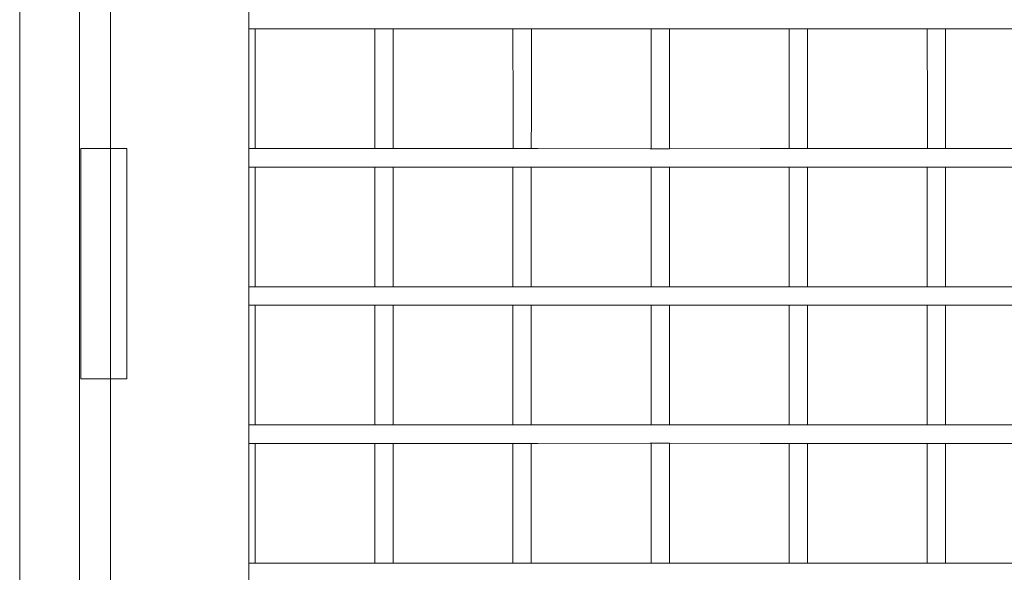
# Model space of a CAD drawing. Header units: millimetres. Extents: x -16331 to -10174, y -4135 to -3584.
# Tile 51 of 256: x -10364.856 to -10364, y -4016.08 to -4015.6. Entities that reach past the tile are written whole.
import ezdxf

# ---------------------------------------------------------------- set-up
doc = ezdxf.new("R2010")
doc.units = ezdxf.units.MM
for name, color, linetype, lineweight in [('DI-Elementos externos em corte', 9, 'Continuous', 18), ('DI-Elementos externos em vista', 9, 'Continuous', 5), ('IFC-IfcDoor-Contorno', 250, 'Continuous', 5)]:
    doc.layers.add(name, color=color, linetype=linetype, lineweight=lineweight)

msp = doc.modelspace()

# ---------------------------------------------------------------- linework, layer by layer
at = {"layer": 'DI-Elementos externos em corte'}
msp.add_line((-10364.85594, -4016.62218), (-10364.85594, -4015.15177), dxfattribs=at)
at = {"layer": 'DI-Elementos externos em corte', "lineweight": 5}
msp.add_line((-10364.85594, -4016.62218), (-10364.85594, -4015.15177), dxfattribs=at)
at = {"layer": 'DI-Elementos externos em vista'}
for p, q in [((-10364.85594, -4015.15177), (-10364.85594, -4018.47177)), ((-10364.80394, -4018.47177), (-10364.80394, -4015.15177)), ((-10364.77695, -4015.23177), (-10364.77695, -4016.43177)), ((-10364.80394, -4015.48777), (-10364.80394, -4015.60777)), ((-10364.65695, -4015.60777), (-10364.65695, -4015.48777)), ((-10364.80394, -4015.60777), (-10364.80394, -4015.71177)), ((-10364.65695, -4015.72777), (-10364.65695, -4015.60777)), ((-10364.65695, -4015.60777), (-10364.65137, -4015.60777)), ((-10364.65137, -4015.60777), (-10364.60745, -4015.60777)), ((-10364.65137, -4015.68293), (-10364.65137, -4015.60777)), ((-10364.60745, -4015.60777), (-10364.54735, -4015.60777)), ((-10364.54735, -4015.60777), (-10364.53137, -4015.60777)), ((-10364.54735, -4015.60777), (-10364.54726, -4015.67962)), ((-10364.53137, -4015.60777), (-10364.50181, -4015.60777)), ((-10364.53137, -4015.68293), (-10364.53137, -4015.60777)), ((-10364.50181, -4015.60777), (-10364.42735, -4015.60775)), ((-10364.42735, -4015.60775), (-10364.41137, -4015.60775)), ((-10364.42735, -4015.60775), (-10364.42726, -4015.67962)), ((-10364.41137, -4015.60775), (-10364.40565, -4015.60775)), ((-10364.41137, -4015.68293), (-10364.41137, -4015.60775)), ((-10364.40565, -4015.60775), (-10364.30815, -4015.60773)), ((-10364.30815, -4015.60773), (-10364.30735, -4015.60773)), ((-10364.30735, -4015.60773), (-10364.29137, -4015.60773)), ((-10364.30735, -4015.60773), (-10364.30726, -4015.67962)), ((-10364.29137, -4015.60773), (-10364.21241, -4015.60775)), ((-10364.29137, -4015.68293), (-10364.29137, -4015.60773)), ((-10364.21241, -4015.60775), (-10364.18735, -4015.60775)), ((-10364.18735, -4015.60775), (-10364.17137, -4015.60775)), ((-10364.18735, -4015.60775), (-10364.18726, -4015.67962)), ((-10364.17137, -4015.60775), (-10364.11084, -4015.60776)), ((-10364.17137, -4015.68293), (-10364.17137, -4015.60775)), ((-10364.11084, -4015.60776), (-10364.06735, -4015.60776)), ((-10364.06735, -4015.60776), (-10364.05137, -4015.60776)), ((-10364.06735, -4015.60776), (-10364.06726, -4015.67962)), ((-10364.05137, -4015.60776), (-10363.98971, -4015.60776)), ((-10364.05137, -4015.68293), (-10364.05137, -4015.60776)), ((-10364.54726, -4015.67962), (-10364.54729, -4015.71177)), ((-10364.42726, -4015.67962), (-10364.42729, -4015.71179)), ((-10364.30726, -4015.67962), (-10364.30729, -4015.71181)), ((-10364.18726, -4015.67962), (-10364.18729, -4015.71179)), ((-10364.06726, -4015.67962), (-10364.06729, -4015.71178)), ((-10364.65138, -4015.71177), (-10364.65137, -4015.68293)), ((-10364.53138, -4015.71177), (-10364.53137, -4015.68293)), ((-10364.41138, -4015.71179), (-10364.41137, -4015.68293)), ((-10364.29138, -4015.71181), (-10364.29137, -4015.68293)), ((-10364.17138, -4015.71178), (-10364.17137, -4015.68293)), ((-10364.05138, -4015.71178), (-10364.05137, -4015.68293)), ((-10364.80394, -4015.71177), (-10364.80394, -4015.72777)), ((-10364.80216, -4015.71177), (-10364.80294, -4015.71177)), ((-10364.80294, -4015.71177), (-10364.80294, -4015.91177)), ((-10364.80011, -4015.71177), (-10364.80216, -4015.71177)), ((-10364.79692, -4015.71177), (-10364.80011, -4015.71177)), ((-10364.79281, -4015.71177), (-10364.79692, -4015.71177)), ((-10364.78805, -4015.71177), (-10364.79281, -4015.71177)), ((-10364.78295, -4015.71177), (-10364.78805, -4015.71177)), ((-10364.77785, -4015.71177), (-10364.78295, -4015.71177)), ((-10364.77695, -4015.71177), (-10364.77785, -4015.71177)), ((-10364.77308, -4015.71177), (-10364.77695, -4015.71177)), ((-10364.76897, -4015.71177), (-10364.77308, -4015.71177)), ((-10364.76578, -4015.71177), (-10364.76897, -4015.71177)), ((-10364.76373, -4015.71177), (-10364.76578, -4015.71177)), ((-10364.76295, -4015.71177), (-10364.76373, -4015.71177)), ((-10364.76295, -4015.91177), (-10364.76295, -4015.71177)), ((-10364.65138, -4015.71177), (-10364.65695, -4015.71177)), ((-10364.60745, -4015.71177), (-10364.65138, -4015.71177)), ((-10364.54729, -4015.71177), (-10364.60745, -4015.71177)), ((-10364.53138, -4015.71177), (-10364.54729, -4015.71177)), ((-10364.50181, -4015.71177), (-10364.53138, -4015.71177)), ((-10364.42729, -4015.71179), (-10364.50181, -4015.71177)), ((-10364.41138, -4015.71179), (-10364.42729, -4015.71179)), ((-10364.40565, -4015.71179), (-10364.41138, -4015.71179)), ((-10364.30815, -4015.71181), (-10364.40565, -4015.71179)), ((-10364.30729, -4015.71181), (-10364.30815, -4015.71181)), ((-10364.29138, -4015.71181), (-10364.30729, -4015.71181)), ((-10364.21241, -4015.71179), (-10364.29138, -4015.71181)), ((-10364.18729, -4015.71179), (-10364.21241, -4015.71179)), ((-10364.17138, -4015.71178), (-10364.18729, -4015.71179)), ((-10364.11084, -4015.71178), (-10364.17138, -4015.71178)), ((-10364.06729, -4015.71178), (-10364.11084, -4015.71178)), ((-10364.05138, -4015.71178), (-10364.06729, -4015.71178)), ((-10363.98971, -4015.71178), (-10364.05138, -4015.71178)), ((-10364.80394, -4015.72777), (-10364.80394, -4015.83177)), ((-10364.65695, -4015.83177), (-10364.65695, -4015.72777)), ((-10364.65695, -4015.72777), (-10364.65139, -4015.72777)), ((-10364.65141, -4015.77823), (-10364.65139, -4015.72777)), ((-10364.65139, -4015.72777), (-10364.60745, -4015.72777)), ((-10364.60745, -4015.72777), (-10364.54731, -4015.72777)), ((-10364.54731, -4015.72777), (-10364.54736, -4015.77433)), ((-10364.54731, -4015.72777), (-10364.53139, -4015.72777)), ((-10364.53141, -4015.77823), (-10364.53139, -4015.72777)), ((-10364.53139, -4015.72777), (-10364.50181, -4015.72777)), ((-10364.50181, -4015.72777), (-10364.42731, -4015.72775)), ((-10364.42731, -4015.72775), (-10364.42736, -4015.77433)), ((-10364.42731, -4015.72775), (-10364.41139, -4015.72775)), ((-10364.41141, -4015.77823), (-10364.41139, -4015.72775)), ((-10364.41139, -4015.72775), (-10364.40565, -4015.72775)), ((-10364.40565, -4015.72775), (-10364.30815, -4015.72773)), ((-10364.30815, -4015.72773), (-10364.30731, -4015.72773)), ((-10364.30731, -4015.72773), (-10364.30736, -4015.77433)), ((-10364.30731, -4015.72773), (-10364.29139, -4015.72773)), ((-10364.29141, -4015.77823), (-10364.29139, -4015.72773)), ((-10364.29139, -4015.72773), (-10364.21241, -4015.72775)), ((-10364.21241, -4015.72775), (-10364.18731, -4015.72775)), ((-10364.18731, -4015.72775), (-10364.18736, -4015.77433)), ((-10364.18731, -4015.72775), (-10364.17139, -4015.72775)), ((-10364.17141, -4015.77823), (-10364.17139, -4015.72775)), ((-10364.17139, -4015.72775), (-10364.11084, -4015.72776)), ((-10364.11084, -4015.72776), (-10364.06731, -4015.72776)), ((-10364.06731, -4015.72776), (-10364.06736, -4015.77433)), ((-10364.06731, -4015.72776), (-10364.05139, -4015.72776)), ((-10364.05141, -4015.77823), (-10364.05139, -4015.72776)), ((-10364.05139, -4015.72776), (-10363.98971, -4015.72776)), ((-10364.54736, -4015.77433), (-10364.54735, -4015.83177)), ((-10364.42736, -4015.77433), (-10364.42735, -4015.83179)), ((-10364.30736, -4015.77433), (-10364.30735, -4015.83181)), ((-10364.18736, -4015.77433), (-10364.18735, -4015.83179)), ((-10364.06736, -4015.77433), (-10364.06735, -4015.83178)), ((-10364.65141, -4015.83177), (-10364.65141, -4015.77823)), ((-10364.53141, -4015.83177), (-10364.53141, -4015.77823)), ((-10364.41141, -4015.83179), (-10364.41141, -4015.77823)), ((-10364.29141, -4015.83181), (-10364.29141, -4015.77823)), ((-10364.17141, -4015.83178), (-10364.17141, -4015.77823)), ((-10364.05141, -4015.83178), (-10364.05141, -4015.77823)), ((-10364.80394, -4015.83177), (-10364.80394, -4015.84777)), ((-10364.65695, -4015.84777), (-10364.65695, -4015.83177)), ((-10364.65141, -4015.83177), (-10364.65695, -4015.83177)), ((-10364.60745, -4015.83177), (-10364.65141, -4015.83177)), ((-10364.54735, -4015.83177), (-10364.60745, -4015.83177)), ((-10364.53141, -4015.83177), (-10364.54735, -4015.83177)), ((-10364.50181, -4015.83177), (-10364.53141, -4015.83177)), ((-10364.42735, -4015.83179), (-10364.50181, -4015.83177)), ((-10364.41141, -4015.83179), (-10364.42735, -4015.83179)), ((-10364.40565, -4015.83179), (-10364.41141, -4015.83179)), ((-10364.30815, -4015.83181), (-10364.40565, -4015.83179)), ((-10364.29141, -4015.83181), (-10364.30815, -4015.83181)), ((-10364.21241, -4015.83179), (-10364.29141, -4015.83181)), ((-10364.18735, -4015.83179), (-10364.21241, -4015.83179)), ((-10364.17141, -4015.83178), (-10364.18735, -4015.83179)), ((-10364.11084, -4015.83178), (-10364.17141, -4015.83178)), ((-10364.06735, -4015.83178), (-10364.11084, -4015.83178)), ((-10364.05141, -4015.83178), (-10364.06735, -4015.83178)), ((-10363.98971, -4015.83178), (-10364.05141, -4015.83178)), ((-10364.80394, -4015.84777), (-10364.80394, -4015.95177)), ((-10364.65695, -4015.95177), (-10364.65695, -4015.84777)), ((-10364.65695, -4015.84777), (-10364.65141, -4015.84777)), ((-10364.65141, -4015.84777), (-10364.60745, -4015.84777)), ((-10364.65141, -4015.87371), (-10364.65141, -4015.84777)), ((-10364.60745, -4015.84777), (-10364.54734, -4015.84777)), ((-10364.54734, -4015.84777), (-10364.53141, -4015.84777)), ((-10364.54734, -4015.84777), (-10364.54734, -4015.87371)), ((-10364.53141, -4015.84777), (-10364.50181, -4015.84777)), ((-10364.53141, -4015.87371), (-10364.53141, -4015.84777)), ((-10364.50181, -4015.84777), (-10364.41141, -4015.84775)), ((-10364.42734, -4015.84775), (-10364.42734, -4015.87371)), ((-10364.41141, -4015.84775), (-10364.40565, -4015.84775)), ((-10364.41141, -4015.87371), (-10364.41141, -4015.84775)), ((-10364.40565, -4015.84775), (-10364.30815, -4015.84773)), ((-10364.30815, -4015.84773), (-10364.30734, -4015.84773)), ((-10364.30734, -4015.84773), (-10364.29141, -4015.84773)), ((-10364.30734, -4015.84773), (-10364.30734, -4015.87371)), ((-10364.29141, -4015.84773), (-10364.21241, -4015.84775)), ((-10364.29141, -4015.87371), (-10364.29141, -4015.84773)), ((-10364.21241, -4015.84775), (-10364.18734, -4015.84775)), ((-10364.18734, -4015.84775), (-10364.17141, -4015.84775)), ((-10364.18734, -4015.84775), (-10364.18734, -4015.87371)), ((-10364.17141, -4015.84775), (-10364.11084, -4015.84776)), ((-10364.17141, -4015.87371), (-10364.17141, -4015.84775)), ((-10364.11084, -4015.84776), (-10364.05141, -4015.84776)), ((-10364.06734, -4015.84776), (-10364.06734, -4015.87371)), ((-10364.05141, -4015.84776), (-10363.98971, -4015.84776)), ((-10364.05141, -4015.87371), (-10364.05141, -4015.84776)), ((-10364.65142, -4015.95177), (-10364.65141, -4015.87371)), ((-10364.54734, -4015.87371), (-10364.54732, -4015.95177)), ((-10364.53142, -4015.95177), (-10364.53141, -4015.87371)), ((-10364.42734, -4015.87371), (-10364.42732, -4015.95179)), ((-10364.41142, -4015.95179), (-10364.41141, -4015.87371)), ((-10364.30734, -4015.87371), (-10364.30732, -4015.95181)), ((-10364.29142, -4015.95181), (-10364.29141, -4015.87371)), ((-10364.18734, -4015.87371), (-10364.18732, -4015.95179)), ((-10364.17142, -4015.95178), (-10364.17141, -4015.87371)), ((-10364.06734, -4015.87371), (-10364.06732, -4015.95178)), ((-10364.05142, -4015.95178), (-10364.05141, -4015.87371)), ((-10364.80294, -4015.91177), (-10364.80216, -4015.91177)), ((-10364.80216, -4015.91177), (-10364.80011, -4015.91177)), ((-10364.80011, -4015.91177), (-10364.79692, -4015.91177)), ((-10364.79692, -4015.91177), (-10364.79281, -4015.91177)), ((-10364.79281, -4015.91177), (-10364.78805, -4015.91177)), ((-10364.78805, -4015.91177), (-10364.78295, -4015.91177)), ((-10364.78295, -4015.91177), (-10364.77785, -4015.91177)), ((-10364.77785, -4015.91177), (-10364.77695, -4015.91177)), ((-10364.77695, -4015.91177), (-10364.77308, -4015.91177)), ((-10364.77308, -4015.91177), (-10364.76897, -4015.91177)), ((-10364.76897, -4015.91177), (-10364.76578, -4015.91177)), ((-10364.76578, -4015.91177), (-10364.76373, -4015.91177)), ((-10364.76373, -4015.91177), (-10364.76295, -4015.91177)), ((-10364.80394, -4015.95177), (-10364.80394, -4015.96777)), ((-10364.65695, -4015.96777), (-10364.65695, -4015.95177)), ((-10364.65142, -4015.95177), (-10364.65695, -4015.95177)), ((-10364.60745, -4015.95177), (-10364.65142, -4015.95177)), ((-10364.54732, -4015.95177), (-10364.60745, -4015.95177)), ((-10364.53142, -4015.95177), (-10364.54732, -4015.95177)), ((-10364.50181, -4015.95177), (-10364.53142, -4015.95177)), ((-10364.42732, -4015.95179), (-10364.50181, -4015.95177)), ((-10364.41142, -4015.95179), (-10364.42732, -4015.95179)), ((-10364.40565, -4015.95179), (-10364.41142, -4015.95179)), ((-10364.30815, -4015.95181), (-10364.40565, -4015.95179)), ((-10364.29142, -4015.95181), (-10364.30815, -4015.95181)), ((-10364.21241, -4015.95179), (-10364.29142, -4015.95181)), ((-10364.18732, -4015.95179), (-10364.21241, -4015.95179)), ((-10364.17142, -4015.95178), (-10364.18732, -4015.95179)), ((-10364.11084, -4015.95178), (-10364.17142, -4015.95178)), ((-10364.06732, -4015.95178), (-10364.11084, -4015.95178)), ((-10364.05142, -4015.95178), (-10364.06732, -4015.95178)), ((-10363.98971, -4015.95178), (-10364.05142, -4015.95178)), ((-10364.80394, -4015.96777), (-10364.80394, -4016.07177)), ((-10364.65695, -4016.07177), (-10364.65695, -4015.96777)), ((-10364.65695, -4015.96777), (-10364.65143, -4015.96777)), ((-10364.65143, -4015.96777), (-10364.60745, -4015.96777)), ((-10364.65143, -4015.97247), (-10364.65143, -4015.96777)), ((-10364.65141, -4016.06798), (-10364.65143, -4015.97247)), ((-10364.60745, -4015.96777), (-10364.54732, -4015.96777)), ((-10364.54732, -4015.97247), (-10364.54733, -4016.06798)), ((-10364.54732, -4015.96777), (-10364.53143, -4015.96777)), ((-10364.54732, -4015.96777), (-10364.54732, -4015.97247)), ((-10364.53143, -4015.96777), (-10364.50181, -4015.96777)), ((-10364.53143, -4015.97247), (-10364.53143, -4015.96777)), ((-10364.53141, -4016.06798), (-10364.53143, -4015.97247)), ((-10364.50181, -4015.96777), (-10364.41143, -4015.96775)), ((-10364.42732, -4015.97247), (-10364.42733, -4016.06798)), ((-10364.42732, -4015.96775), (-10364.42732, -4015.97247)), ((-10364.41143, -4015.96775), (-10364.40565, -4015.96775)), ((-10364.41143, -4015.97247), (-10364.41143, -4015.96775)), ((-10364.41141, -4016.06798), (-10364.41143, -4015.97247)), ((-10364.40565, -4015.96775), (-10364.30815, -4015.96773)), ((-10364.30815, -4015.96773), (-10364.30732, -4015.96773)), ((-10364.30732, -4015.97247), (-10364.30733, -4016.06798)), ((-10364.30732, -4015.96773), (-10364.29143, -4015.96773)), ((-10364.30732, -4015.96773), (-10364.30732, -4015.97247)), ((-10364.29143, -4015.96773), (-10364.21241, -4015.96775)), ((-10364.29143, -4015.97247), (-10364.29143, -4015.96773)), ((-10364.29141, -4016.06798), (-10364.29143, -4015.97247)), ((-10364.21241, -4015.96775), (-10364.18732, -4015.96775)), ((-10364.18732, -4015.97247), (-10364.18733, -4016.06798)), ((-10364.18732, -4015.96775), (-10364.17143, -4015.96775)), ((-10364.18732, -4015.96775), (-10364.18732, -4015.97247)), ((-10364.17143, -4015.96775), (-10364.11084, -4015.96776)), ((-10364.17143, -4015.97247), (-10364.17143, -4015.96775)), ((-10364.17141, -4016.06798), (-10364.17143, -4015.97247)), ((-10364.11084, -4015.96776), (-10364.05143, -4015.96776)), ((-10364.06732, -4015.97247), (-10364.06733, -4016.06798)), ((-10364.06732, -4015.96776), (-10364.06732, -4015.97247)), ((-10364.05143, -4015.96776), (-10363.98971, -4015.96776)), ((-10364.05143, -4015.97247), (-10364.05143, -4015.96776)), ((-10364.05141, -4016.06798), (-10364.05143, -4015.97247)), ((-10364.80394, -4016.07177), (-10364.80394, -4016.08777)), ((-10364.65695, -4016.08777), (-10364.65695, -4016.07177)), ((-10364.65141, -4016.07177), (-10364.65695, -4016.07177)), ((-10364.65141, -4016.07177), (-10364.65141, -4016.06798)), ((-10364.60745, -4016.07177), (-10364.65141, -4016.07177)), ((-10364.54733, -4016.07177), (-10364.60745, -4016.07177)), ((-10364.54733, -4016.06798), (-10364.54733, -4016.07177)), ((-10364.53141, -4016.07177), (-10364.54733, -4016.07177)), ((-10364.53141, -4016.07177), (-10364.53141, -4016.06798)), ((-10364.50181, -4016.07177), (-10364.53141, -4016.07177)), ((-10364.42733, -4016.07179), (-10364.50181, -4016.07177)), ((-10364.42733, -4016.06798), (-10364.42733, -4016.07179)), ((-10364.41141, -4016.07179), (-10364.42733, -4016.07179)), ((-10364.41141, -4016.07179), (-10364.41141, -4016.06798)), ((-10364.40565, -4016.07179), (-10364.41141, -4016.07179)), ((-10364.30815, -4016.07181), (-10364.40565, -4016.07179)), ((-10364.29141, -4016.07181), (-10364.30815, -4016.07181)), ((-10364.30733, -4016.06798), (-10364.30733, -4016.07181)), ((-10364.29141, -4016.07181), (-10364.29141, -4016.06798)), ((-10364.21241, -4016.07179), (-10364.29141, -4016.07181)), ((-10364.18733, -4016.07179), (-10364.21241, -4016.07179)), ((-10364.18733, -4016.06798), (-10364.18733, -4016.07179)), ((-10364.17141, -4016.07178), (-10364.18733, -4016.07179)), ((-10364.17141, -4016.07178), (-10364.17141, -4016.06798)), ((-10364.11084, -4016.07178), (-10364.17141, -4016.07178)), ((-10364.06733, -4016.07178), (-10364.11084, -4016.07178)), ((-10364.06733, -4016.06798), (-10364.06733, -4016.07178)), ((-10364.05141, -4016.07178), (-10364.06733, -4016.07178)), ((-10364.05141, -4016.07178), (-10364.05141, -4016.06798)), ((-10363.98971, -4016.07178), (-10364.05141, -4016.07178))]:
    msp.add_line(p, q, dxfattribs=at)
at = {"layer": 'IFC-IfcDoor-Contorno', "lineweight": 5}
for p, q in [((-10364.85594, -4015.15177), (-10364.85594, -4018.47177)), ((-10364.80394, -4018.47177), (-10364.80394, -4015.15177)), ((-10364.77695, -4015.23177), (-10364.77695, -4016.43177)), ((-10364.80394, -4015.48777), (-10364.80394, -4015.60777)), ((-10364.65695, -4015.60777), (-10364.65695, -4015.48777)), ((-10364.80394, -4015.60777), (-10364.80394, -4015.71177)), ((-10364.65695, -4015.72777), (-10364.65695, -4015.60777)), ((-10364.65695, -4015.60777), (-10364.65137, -4015.60777)), ((-10364.65137, -4015.60777), (-10364.60745, -4015.60777)), ((-10364.65137, -4015.68293), (-10364.65137, -4015.60777)), ((-10364.60745, -4015.60777), (-10364.54735, -4015.60777)), ((-10364.54735, -4015.60777), (-10364.53137, -4015.60777)), ((-10364.54735, -4015.60777), (-10364.54726, -4015.67962)), ((-10364.53137, -4015.60777), (-10364.50181, -4015.60777)), ((-10364.53137, -4015.68293), (-10364.53137, -4015.60777)), ((-10364.50181, -4015.60777), (-10364.42735, -4015.60775)), ((-10364.42735, -4015.60775), (-10364.41137, -4015.60775)), ((-10364.42735, -4015.60775), (-10364.42726, -4015.67962)), ((-10364.41137, -4015.60775), (-10364.40565, -4015.60775)), ((-10364.41137, -4015.68293), (-10364.41137, -4015.60775)), ((-10364.40565, -4015.60775), (-10364.30815, -4015.60773)), ((-10364.30815, -4015.60773), (-10364.30735, -4015.60773)), ((-10364.30735, -4015.60773), (-10364.29137, -4015.60773)), ((-10364.30735, -4015.60773), (-10364.30726, -4015.67962)), ((-10364.29137, -4015.60773), (-10364.21241, -4015.60775)), ((-10364.29137, -4015.68293), (-10364.29137, -4015.60773)), ((-10364.21241, -4015.60775), (-10364.18735, -4015.60775)), ((-10364.18735, -4015.60775), (-10364.17137, -4015.60775)), ((-10364.18735, -4015.60775), (-10364.18726, -4015.67962)), ((-10364.17137, -4015.60775), (-10364.11084, -4015.60776)), ((-10364.17137, -4015.68293), (-10364.17137, -4015.60775)), ((-10364.11084, -4015.60776), (-10364.06735, -4015.60776)), ((-10364.06735, -4015.60776), (-10364.05137, -4015.60776)), ((-10364.06735, -4015.60776), (-10364.06726, -4015.67962)), ((-10364.05137, -4015.60776), (-10363.98971, -4015.60776)), ((-10364.05137, -4015.68293), (-10364.05137, -4015.60776)), ((-10364.54726, -4015.67962), (-10364.54729, -4015.71177)), ((-10364.42726, -4015.67962), (-10364.42729, -4015.71179)), ((-10364.30726, -4015.67962), (-10364.30729, -4015.71181)), ((-10364.18726, -4015.67962), (-10364.18729, -4015.71179)), ((-10364.06726, -4015.67962), (-10364.06729, -4015.71178)), ((-10364.65138, -4015.71177), (-10364.65137, -4015.68293)), ((-10364.53138, -4015.71177), (-10364.53137, -4015.68293)), ((-10364.41138, -4015.71179), (-10364.41137, -4015.68293)), ((-10364.29138, -4015.71181), (-10364.29137, -4015.68293)), ((-10364.17138, -4015.71178), (-10364.17137, -4015.68293)), ((-10364.05138, -4015.71178), (-10364.05137, -4015.68293)), ((-10364.80394, -4015.71177), (-10364.80394, -4015.72777)), ((-10364.80216, -4015.71177), (-10364.80294, -4015.71177)), ((-10364.80294, -4015.71177), (-10364.80294, -4015.91177)), ((-10364.80011, -4015.71177), (-10364.80216, -4015.71177)), ((-10364.79692, -4015.71177), (-10364.80011, -4015.71177)), ((-10364.79281, -4015.71177), (-10364.79692, -4015.71177)), ((-10364.78805, -4015.71177), (-10364.79281, -4015.71177)), ((-10364.78295, -4015.71177), (-10364.78805, -4015.71177)), ((-10364.77785, -4015.71177), (-10364.78295, -4015.71177)), ((-10364.77695, -4015.71177), (-10364.77785, -4015.71177)), ((-10364.77308, -4015.71177), (-10364.77695, -4015.71177)), ((-10364.76897, -4015.71177), (-10364.77308, -4015.71177)), ((-10364.76578, -4015.71177), (-10364.76897, -4015.71177)), ((-10364.76373, -4015.71177), (-10364.76578, -4015.71177)), ((-10364.76295, -4015.71177), (-10364.76373, -4015.71177)), ((-10364.76295, -4015.91177), (-10364.76295, -4015.71177)), ((-10364.65138, -4015.71177), (-10364.65695, -4015.71177)), ((-10364.60745, -4015.71177), (-10364.65138, -4015.71177)), ((-10364.54729, -4015.71177), (-10364.60745, -4015.71177)), ((-10364.53138, -4015.71177), (-10364.54729, -4015.71177)), ((-10364.50181, -4015.71177), (-10364.53138, -4015.71177)), ((-10364.42729, -4015.71179), (-10364.50181, -4015.71177)), ((-10364.41138, -4015.71179), (-10364.42729, -4015.71179)), ((-10364.40565, -4015.71179), (-10364.41138, -4015.71179)), ((-10364.30815, -4015.71181), (-10364.40565, -4015.71179)), ((-10364.30729, -4015.71181), (-10364.30815, -4015.71181)), ((-10364.29138, -4015.71181), (-10364.30729, -4015.71181)), ((-10364.21241, -4015.71179), (-10364.29138, -4015.71181)), ((-10364.18729, -4015.71179), (-10364.21241, -4015.71179)), ((-10364.17138, -4015.71178), (-10364.18729, -4015.71179)), ((-10364.11084, -4015.71178), (-10364.17138, -4015.71178)), ((-10364.06729, -4015.71178), (-10364.11084, -4015.71178)), ((-10364.05138, -4015.71178), (-10364.06729, -4015.71178)), ((-10363.98971, -4015.71178), (-10364.05138, -4015.71178)), ((-10364.80394, -4015.72777), (-10364.80394, -4015.83177)), ((-10364.65695, -4015.83177), (-10364.65695, -4015.72777)), ((-10364.65695, -4015.72777), (-10364.65139, -4015.72777)), ((-10364.65141, -4015.77823), (-10364.65139, -4015.72777)), ((-10364.65139, -4015.72777), (-10364.60745, -4015.72777)), ((-10364.60745, -4015.72777), (-10364.54731, -4015.72777)), ((-10364.54731, -4015.72777), (-10364.54736, -4015.77433)), ((-10364.54731, -4015.72777), (-10364.53139, -4015.72777)), ((-10364.53141, -4015.77823), (-10364.53139, -4015.72777)), ((-10364.53139, -4015.72777), (-10364.50181, -4015.72777)), ((-10364.50181, -4015.72777), (-10364.42731, -4015.72775)), ((-10364.42731, -4015.72775), (-10364.42736, -4015.77433)), ((-10364.42731, -4015.72775), (-10364.41139, -4015.72775)), ((-10364.41141, -4015.77823), (-10364.41139, -4015.72775)), ((-10364.41139, -4015.72775), (-10364.40565, -4015.72775)), ((-10364.40565, -4015.72775), (-10364.30815, -4015.72773)), ((-10364.30815, -4015.72773), (-10364.30731, -4015.72773)), ((-10364.30731, -4015.72773), (-10364.30736, -4015.77433)), ((-10364.30731, -4015.72773), (-10364.29139, -4015.72773)), ((-10364.29141, -4015.77823), (-10364.29139, -4015.72773)), ((-10364.29139, -4015.72773), (-10364.21241, -4015.72775)), ((-10364.21241, -4015.72775), (-10364.18731, -4015.72775)), ((-10364.18731, -4015.72775), (-10364.18736, -4015.77433)), ((-10364.18731, -4015.72775), (-10364.17139, -4015.72775)), ((-10364.17141, -4015.77823), (-10364.17139, -4015.72775)), ((-10364.17139, -4015.72775), (-10364.11084, -4015.72776)), ((-10364.11084, -4015.72776), (-10364.06731, -4015.72776)), ((-10364.06731, -4015.72776), (-10364.06736, -4015.77433)), ((-10364.06731, -4015.72776), (-10364.05139, -4015.72776)), ((-10364.05141, -4015.77823), (-10364.05139, -4015.72776)), ((-10364.05139, -4015.72776), (-10363.98971, -4015.72776)), ((-10364.54736, -4015.77433), (-10364.54735, -4015.83177)), ((-10364.42736, -4015.77433), (-10364.42735, -4015.83179)), ((-10364.30736, -4015.77433), (-10364.30735, -4015.83181)), ((-10364.18736, -4015.77433), (-10364.18735, -4015.83179)), ((-10364.06736, -4015.77433), (-10364.06735, -4015.83178)), ((-10364.65141, -4015.83177), (-10364.65141, -4015.77823)), ((-10364.53141, -4015.83177), (-10364.53141, -4015.77823)), ((-10364.41141, -4015.83179), (-10364.41141, -4015.77823)), ((-10364.29141, -4015.83181), (-10364.29141, -4015.77823)), ((-10364.17141, -4015.83178), (-10364.17141, -4015.77823)), ((-10364.05141, -4015.83178), (-10364.05141, -4015.77823)), ((-10364.80394, -4015.83177), (-10364.80394, -4015.84777)), ((-10364.65695, -4015.84777), (-10364.65695, -4015.83177)), ((-10364.65141, -4015.83177), (-10364.65695, -4015.83177)), ((-10364.60745, -4015.83177), (-10364.65141, -4015.83177)), ((-10364.54735, -4015.83177), (-10364.60745, -4015.83177)), ((-10364.53141, -4015.83177), (-10364.54735, -4015.83177)), ((-10364.50181, -4015.83177), (-10364.53141, -4015.83177)), ((-10364.42735, -4015.83179), (-10364.50181, -4015.83177)), ((-10364.41141, -4015.83179), (-10364.42735, -4015.83179)), ((-10364.40565, -4015.83179), (-10364.41141, -4015.83179)), ((-10364.30815, -4015.83181), (-10364.40565, -4015.83179)), ((-10364.29141, -4015.83181), (-10364.30815, -4015.83181)), ((-10364.21241, -4015.83179), (-10364.29141, -4015.83181)), ((-10364.18735, -4015.83179), (-10364.21241, -4015.83179)), ((-10364.17141, -4015.83178), (-10364.18735, -4015.83179)), ((-10364.11084, -4015.83178), (-10364.17141, -4015.83178)), ((-10364.06735, -4015.83178), (-10364.11084, -4015.83178)), ((-10364.05141, -4015.83178), (-10364.06735, -4015.83178)), ((-10363.98971, -4015.83178), (-10364.05141, -4015.83178)), ((-10364.80394, -4015.84777), (-10364.80394, -4015.95177)), ((-10364.65695, -4015.95177), (-10364.65695, -4015.84777)), ((-10364.65695, -4015.84777), (-10364.65141, -4015.84777)), ((-10364.65141, -4015.84777), (-10364.60745, -4015.84777)), ((-10364.65141, -4015.87371), (-10364.65141, -4015.84777)), ((-10364.60745, -4015.84777), (-10364.54734, -4015.84777)), ((-10364.54734, -4015.84777), (-10364.53141, -4015.84777)), ((-10364.54734, -4015.84777), (-10364.54734, -4015.87371)), ((-10364.53141, -4015.84777), (-10364.50181, -4015.84777)), ((-10364.53141, -4015.87371), (-10364.53141, -4015.84777)), ((-10364.50181, -4015.84777), (-10364.41141, -4015.84775)), ((-10364.42734, -4015.84775), (-10364.42734, -4015.87371)), ((-10364.41141, -4015.84775), (-10364.40565, -4015.84775)), ((-10364.41141, -4015.87371), (-10364.41141, -4015.84775)), ((-10364.40565, -4015.84775), (-10364.30815, -4015.84773)), ((-10364.30815, -4015.84773), (-10364.30734, -4015.84773)), ((-10364.30734, -4015.84773), (-10364.29141, -4015.84773)), ((-10364.30734, -4015.84773), (-10364.30734, -4015.87371)), ((-10364.29141, -4015.84773), (-10364.21241, -4015.84775)), ((-10364.29141, -4015.87371), (-10364.29141, -4015.84773)), ((-10364.21241, -4015.84775), (-10364.18734, -4015.84775)), ((-10364.18734, -4015.84775), (-10364.17141, -4015.84775)), ((-10364.18734, -4015.84775), (-10364.18734, -4015.87371)), ((-10364.17141, -4015.84775), (-10364.11084, -4015.84776)), ((-10364.17141, -4015.87371), (-10364.17141, -4015.84775)), ((-10364.11084, -4015.84776), (-10364.05141, -4015.84776)), ((-10364.06734, -4015.84776), (-10364.06734, -4015.87371)), ((-10364.05141, -4015.84776), (-10363.98971, -4015.84776)), ((-10364.05141, -4015.87371), (-10364.05141, -4015.84776)), ((-10364.65142, -4015.95177), (-10364.65141, -4015.87371)), ((-10364.54734, -4015.87371), (-10364.54732, -4015.95177)), ((-10364.53142, -4015.95177), (-10364.53141, -4015.87371)), ((-10364.42734, -4015.87371), (-10364.42732, -4015.95179)), ((-10364.41142, -4015.95179), (-10364.41141, -4015.87371)), ((-10364.30734, -4015.87371), (-10364.30732, -4015.95181)), ((-10364.29142, -4015.95181), (-10364.29141, -4015.87371)), ((-10364.18734, -4015.87371), (-10364.18732, -4015.95179)), ((-10364.17142, -4015.95178), (-10364.17141, -4015.87371)), ((-10364.06734, -4015.87371), (-10364.06732, -4015.95178)), ((-10364.05142, -4015.95178), (-10364.05141, -4015.87371)), ((-10364.80294, -4015.91177), (-10364.80216, -4015.91177)), ((-10364.80216, -4015.91177), (-10364.80011, -4015.91177)), ((-10364.80011, -4015.91177), (-10364.79692, -4015.91177)), ((-10364.79692, -4015.91177), (-10364.79281, -4015.91177)), ((-10364.79281, -4015.91177), (-10364.78805, -4015.91177)), ((-10364.78805, -4015.91177), (-10364.78295, -4015.91177)), ((-10364.78295, -4015.91177), (-10364.77785, -4015.91177)), ((-10364.77785, -4015.91177), (-10364.77695, -4015.91177)), ((-10364.77695, -4015.91177), (-10364.77308, -4015.91177)), ((-10364.77308, -4015.91177), (-10364.76897, -4015.91177)), ((-10364.76897, -4015.91177), (-10364.76578, -4015.91177)), ((-10364.76578, -4015.91177), (-10364.76373, -4015.91177)), ((-10364.76373, -4015.91177), (-10364.76295, -4015.91177)), ((-10364.80394, -4015.95177), (-10364.80394, -4015.96777)), ((-10364.65695, -4015.96777), (-10364.65695, -4015.95177)), ((-10364.65142, -4015.95177), (-10364.65695, -4015.95177)), ((-10364.60745, -4015.95177), (-10364.65142, -4015.95177)), ((-10364.54732, -4015.95177), (-10364.60745, -4015.95177)), ((-10364.53142, -4015.95177), (-10364.54732, -4015.95177)), ((-10364.50181, -4015.95177), (-10364.53142, -4015.95177)), ((-10364.42732, -4015.95179), (-10364.50181, -4015.95177)), ((-10364.41142, -4015.95179), (-10364.42732, -4015.95179)), ((-10364.40565, -4015.95179), (-10364.41142, -4015.95179)), ((-10364.30815, -4015.95181), (-10364.40565, -4015.95179)), ((-10364.29142, -4015.95181), (-10364.30815, -4015.95181)), ((-10364.21241, -4015.95179), (-10364.29142, -4015.95181)), ((-10364.18732, -4015.95179), (-10364.21241, -4015.95179)), ((-10364.17142, -4015.95178), (-10364.18732, -4015.95179)), ((-10364.11084, -4015.95178), (-10364.17142, -4015.95178)), ((-10364.06732, -4015.95178), (-10364.11084, -4015.95178)), ((-10364.05142, -4015.95178), (-10364.06732, -4015.95178)), ((-10363.98971, -4015.95178), (-10364.05142, -4015.95178)), ((-10364.80394, -4015.96777), (-10364.80394, -4016.07177)), ((-10364.65695, -4016.07177), (-10364.65695, -4015.96777)), ((-10364.65695, -4015.96777), (-10364.65143, -4015.96777)), ((-10364.65143, -4015.96777), (-10364.60745, -4015.96777)), ((-10364.65143, -4015.97247), (-10364.65143, -4015.96777)), ((-10364.65141, -4016.06798), (-10364.65143, -4015.97247)), ((-10364.60745, -4015.96777), (-10364.54732, -4015.96777)), ((-10364.54732, -4015.97247), (-10364.54733, -4016.06798)), ((-10364.54732, -4015.96777), (-10364.53143, -4015.96777)), ((-10364.54732, -4015.96777), (-10364.54732, -4015.97247)), ((-10364.53143, -4015.96777), (-10364.50181, -4015.96777)), ((-10364.53143, -4015.97247), (-10364.53143, -4015.96777)), ((-10364.53141, -4016.06798), (-10364.53143, -4015.97247)), ((-10364.50181, -4015.96777), (-10364.41143, -4015.96775)), ((-10364.42732, -4015.97247), (-10364.42733, -4016.06798)), ((-10364.42732, -4015.96775), (-10364.42732, -4015.97247)), ((-10364.41143, -4015.96775), (-10364.40565, -4015.96775)), ((-10364.41143, -4015.97247), (-10364.41143, -4015.96775)), ((-10364.41141, -4016.06798), (-10364.41143, -4015.97247)), ((-10364.40565, -4015.96775), (-10364.30815, -4015.96773)), ((-10364.30815, -4015.96773), (-10364.30732, -4015.96773)), ((-10364.30732, -4015.97247), (-10364.30733, -4016.06798)), ((-10364.30732, -4015.96773), (-10364.29143, -4015.96773)), ((-10364.30732, -4015.96773), (-10364.30732, -4015.97247)), ((-10364.29143, -4015.96773), (-10364.21241, -4015.96775)), ((-10364.29143, -4015.97247), (-10364.29143, -4015.96773)), ((-10364.29141, -4016.06798), (-10364.29143, -4015.97247)), ((-10364.21241, -4015.96775), (-10364.18732, -4015.96775)), ((-10364.18732, -4015.97247), (-10364.18733, -4016.06798)), ((-10364.18732, -4015.96775), (-10364.17143, -4015.96775)), ((-10364.18732, -4015.96775), (-10364.18732, -4015.97247)), ((-10364.17143, -4015.96775), (-10364.11084, -4015.96776)), ((-10364.17143, -4015.97247), (-10364.17143, -4015.96775)), ((-10364.17141, -4016.06798), (-10364.17143, -4015.97247)), ((-10364.11084, -4015.96776), (-10364.05143, -4015.96776)), ((-10364.06732, -4015.97247), (-10364.06733, -4016.06798)), ((-10364.06732, -4015.96776), (-10364.06732, -4015.97247)), ((-10364.05143, -4015.96776), (-10363.98971, -4015.96776)), ((-10364.05143, -4015.97247), (-10364.05143, -4015.96776)), ((-10364.05141, -4016.06798), (-10364.05143, -4015.97247)), ((-10364.80394, -4016.07177), (-10364.80394, -4016.08777)), ((-10364.65695, -4016.08777), (-10364.65695, -4016.07177)), ((-10364.65141, -4016.07177), (-10364.65695, -4016.07177)), ((-10364.65141, -4016.07177), (-10364.65141, -4016.06798)), ((-10364.60745, -4016.07177), (-10364.65141, -4016.07177)), ((-10364.54733, -4016.07177), (-10364.60745, -4016.07177)), ((-10364.54733, -4016.06798), (-10364.54733, -4016.07177)), ((-10364.53141, -4016.07177), (-10364.54733, -4016.07177)), ((-10364.53141, -4016.07177), (-10364.53141, -4016.06798)), ((-10364.50181, -4016.07177), (-10364.53141, -4016.07177)), ((-10364.42733, -4016.07179), (-10364.50181, -4016.07177)), ((-10364.42733, -4016.06798), (-10364.42733, -4016.07179)), ((-10364.41141, -4016.07179), (-10364.42733, -4016.07179)), ((-10364.41141, -4016.07179), (-10364.41141, -4016.06798)), ((-10364.40565, -4016.07179), (-10364.41141, -4016.07179)), ((-10364.30815, -4016.07181), (-10364.40565, -4016.07179)), ((-10364.29141, -4016.07181), (-10364.30815, -4016.07181)), ((-10364.30733, -4016.06798), (-10364.30733, -4016.07181)), ((-10364.29141, -4016.07181), (-10364.29141, -4016.06798)), ((-10364.21241, -4016.07179), (-10364.29141, -4016.07181)), ((-10364.18733, -4016.07179), (-10364.21241, -4016.07179)), ((-10364.18733, -4016.06798), (-10364.18733, -4016.07179)), ((-10364.17141, -4016.07178), (-10364.18733, -4016.07179)), ((-10364.17141, -4016.07178), (-10364.17141, -4016.06798)), ((-10364.11084, -4016.07178), (-10364.17141, -4016.07178)), ((-10364.06733, -4016.07178), (-10364.11084, -4016.07178)), ((-10364.06733, -4016.06798), (-10364.06733, -4016.07178)), ((-10364.05141, -4016.07178), (-10364.06733, -4016.07178)), ((-10364.05141, -4016.07178), (-10364.05141, -4016.06798)), ((-10363.98971, -4016.07178), (-10364.05141, -4016.07178))]:
    msp.add_line(p, q, dxfattribs=at)

doc.saveas('drawing.dxf')
